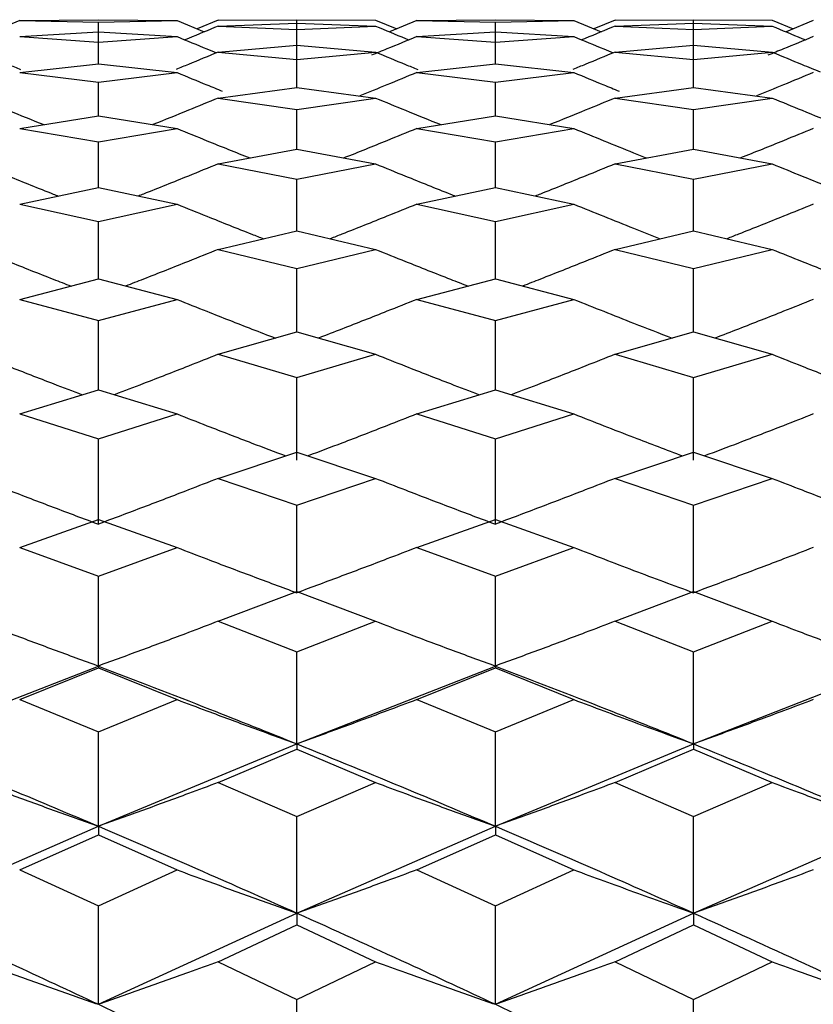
# Model space of a CAD drawing. Header units: inches. Extents: x 0.9 to 16, y 4.3 to 9.2.
# Tile 42 of 55: x 7.959 to 8.121, y 7.303 to 7.505. Entities that reach past the tile are written whole.
import ezdxf

# ---------------------------------------------------------------- set-up
doc = ezdxf.new("R2010")
doc.units = ezdxf.units.IN
doc.header["$MEASUREMENT"] = 0

msp = doc.modelspace()

# ---------------------------------------------------------------- linework, layer by layer
at = {"color": 7, "linetype": 'Continuous', "lineweight": 25}
for p, q in [((7.9587, 7.50472), (7.95312, 7.5024)), ((7.9587, 7.50472), (7.97483, 7.50488)), ((7.9587, 7.50472), (7.97483, 7.5044)), ((7.97483, 7.50488), (7.99096, 7.50472)), ((7.97483, 7.5044), (7.99096, 7.50472)), ((7.99096, 7.50472), (7.99654, 7.5024)), ((7.99941, 7.50482), (7.99507, 7.50301)), ((7.99941, 7.50482), (8.01554, 7.5049)), ((8.01554, 7.49965), (8.01554, 7.5049)), ((8.01554, 7.5049), (8.03167, 7.50482)), ((8.03167, 7.50482), (8.03601, 7.50301)), ((8.04012, 7.50472), (8.03454, 7.5024)), ((8.04012, 7.50472), (8.05623, 7.50488)), ((8.04012, 7.50472), (8.05623, 7.5044)), ((8.05623, 7.50488), (8.07234, 7.50472)), ((8.05623, 7.5044), (8.07234, 7.50472)), ((8.07234, 7.50472), (8.07791, 7.5024)), ((8.08078, 7.50482), (8.07644, 7.50301)), ((8.08078, 7.50482), (8.09688, 7.5049)), ((8.09688, 7.49965), (8.09688, 7.5049)), ((8.09688, 7.5049), (8.11299, 7.50482)), ((8.11299, 7.50482), (8.11732, 7.50301)), ((8.12143, 7.50472), (8.11585, 7.5024)), ((7.9587, 7.50144), (7.97483, 7.50242)), ((7.97483, 7.49585), (7.97483, 7.5044)), ((7.97483, 7.50242), (7.99096, 7.50144)), ((7.99941, 7.50359), (8.01554, 7.50416)), ((7.99941, 7.50359), (8.01554, 7.50286)), ((8.01554, 7.50416), (8.03167, 7.50359)), ((8.01554, 7.50286), (8.03167, 7.50359)), ((8.01554, 7.49146), (8.01554, 7.50286)), ((8.04012, 7.50144), (8.05623, 7.50242)), ((8.05623, 7.49585), (8.05623, 7.5044)), ((8.05623, 7.50242), (8.07234, 7.50144)), ((8.08078, 7.50359), (8.09688, 7.50416)), ((8.08078, 7.50359), (8.09688, 7.50286)), ((8.09688, 7.50416), (8.11299, 7.50359)), ((8.09688, 7.50286), (8.11299, 7.50359)), ((8.09688, 7.49146), (8.09688, 7.50286)), ((7.9587, 7.50144), (7.97483, 7.50031)), ((7.97483, 7.50031), (7.99096, 7.50144)), ((8.04012, 7.50144), (8.05623, 7.50031)), ((8.05623, 7.50031), (8.07234, 7.50144)), ((7.97483, 7.49585), (7.97483, 7.50031)), ((7.99941, 7.49826), (8.01554, 7.49965)), ((8.01554, 7.49965), (8.03167, 7.49826)), ((8.05623, 7.49585), (8.05623, 7.50031)), ((8.08078, 7.49826), (8.09688, 7.49965)), ((8.09688, 7.49965), (8.11299, 7.49826)), ((7.99941, 7.49826), (8.01554, 7.49672)), ((8.01554, 7.49672), (8.03167, 7.49826)), ((8.01554, 7.49103), (8.01554, 7.49672)), ((8.08078, 7.49826), (8.09688, 7.49672)), ((8.09688, 7.49672), (8.11299, 7.49826)), ((8.09688, 7.49103), (8.09688, 7.49672)), ((7.9587, 7.49406), (7.97483, 7.49585)), ((7.97483, 7.49585), (7.99096, 7.49406)), ((8.04012, 7.49406), (8.05623, 7.49585)), ((8.05623, 7.49585), (8.07234, 7.49406)), ((7.9587, 7.49406), (7.97483, 7.49212)), ((7.97483, 7.49212), (7.99096, 7.49406)), ((8.04012, 7.49406), (8.05623, 7.49212)), ((8.05623, 7.49212), (8.07234, 7.49406)), ((7.97483, 7.4852), (7.97483, 7.49212)), ((7.99941, 7.48884), (8.01554, 7.49103)), ((8.01554, 7.49103), (8.03167, 7.48884)), ((8.05623, 7.4852), (8.05623, 7.49212)), ((8.08078, 7.48884), (8.09688, 7.49103)), ((8.09688, 7.49103), (8.11299, 7.48884)), ((7.99941, 7.48884), (8.01554, 7.48649)), ((8.01554, 7.48649), (8.03167, 7.48884)), ((8.08078, 7.48884), (8.09688, 7.48649)), ((8.09688, 7.48649), (8.11299, 7.48884)), ((8.01554, 7.47835), (8.01554, 7.48649)), ((8.09688, 7.47835), (8.09688, 7.48649)), ((7.9587, 7.4826), (7.97483, 7.4852)), ((7.97483, 7.4852), (7.99096, 7.4826)), ((8.04012, 7.4826), (8.05623, 7.4852)), ((8.05623, 7.4852), (8.07234, 7.4826)), ((7.9587, 7.4826), (7.97483, 7.47985)), ((7.97483, 7.47985), (7.99096, 7.4826)), ((8.04012, 7.4826), (8.05623, 7.47985)), ((8.05623, 7.47985), (8.07234, 7.4826)), ((7.97483, 7.47049), (7.97483, 7.47985)), ((7.99941, 7.47535), (8.01554, 7.47835)), ((8.01554, 7.47835), (8.03167, 7.47535)), ((8.05623, 7.47049), (8.05623, 7.47985)), ((8.08078, 7.47535), (8.09688, 7.47835)), ((8.09688, 7.47835), (8.11299, 7.47535)), ((7.99941, 7.47535), (8.01554, 7.4722)), ((8.01554, 7.4722), (8.03167, 7.47535)), ((8.08078, 7.47535), (8.09688, 7.4722)), ((8.09688, 7.4722), (8.11299, 7.47535)), ((8.01554, 7.46162), (8.01554, 7.4722)), ((8.09688, 7.46162), (8.09688, 7.4722)), ((7.9587, 7.46709), (7.97483, 7.47049)), ((7.97483, 7.47049), (7.99096, 7.46709)), ((8.04012, 7.46709), (8.05623, 7.47049)), ((8.05623, 7.47049), (8.07234, 7.46709)), ((7.9587, 7.46709), (7.97483, 7.46354)), ((7.97483, 7.46354), (7.99096, 7.46709)), ((8.04012, 7.46709), (8.05623, 7.46354)), ((8.05623, 7.46354), (8.07234, 7.46709)), ((7.97483, 7.45176), (7.97483, 7.46354)), ((8.05623, 7.45176), (8.05623, 7.46354)), ((7.99941, 7.45783), (8.01554, 7.46162)), ((8.01554, 7.46162), (8.03167, 7.45783)), ((8.08078, 7.45783), (8.09688, 7.46162)), ((8.09688, 7.46162), (8.11299, 7.45783)), ((7.99941, 7.45783), (8.01554, 7.45389)), ((8.01554, 7.45389), (8.03167, 7.45783)), ((8.08078, 7.45783), (8.09688, 7.45389)), ((8.09688, 7.45389), (8.11299, 7.45783)), ((8.01554, 7.4409), (8.01554, 7.45389)), ((8.09688, 7.4409), (8.09688, 7.45389)), ((7.9587, 7.44758), (7.97483, 7.45176)), ((7.97483, 7.45176), (7.99096, 7.44758)), ((8.04012, 7.44758), (8.05623, 7.45176)), ((8.05623, 7.45176), (8.07234, 7.44758)), ((7.9587, 7.44758), (7.97483, 7.44324)), ((7.97483, 7.44324), (7.99096, 7.44758)), ((8.04012, 7.44758), (8.05623, 7.44324)), ((8.05623, 7.44324), (8.07234, 7.44758)), ((7.97483, 7.42906), (7.97483, 7.44324)), ((8.05623, 7.42906), (8.05623, 7.44324)), ((7.99941, 7.43633), (8.01554, 7.4409)), ((8.01554, 7.4409), (8.03167, 7.43633)), ((8.08078, 7.43633), (8.09688, 7.4409)), ((8.09688, 7.4409), (8.11299, 7.43633)), ((7.99941, 7.43633), (8.01554, 7.4316)), ((8.01554, 7.4316), (8.03167, 7.43633)), ((8.08078, 7.43633), (8.09688, 7.4316)), ((8.09688, 7.4316), (8.11299, 7.43633)), ((8.01554, 7.41463), (8.01554, 7.4316)), ((8.09688, 7.41463), (8.09688, 7.4316)), ((7.9587, 7.4241), (7.97483, 7.42906)), ((7.97483, 7.42906), (7.99096, 7.4241)), ((8.04012, 7.4241), (8.05623, 7.42906)), ((8.05623, 7.42906), (8.07234, 7.4241)), ((7.9587, 7.4241), (7.97483, 7.41899)), ((7.97483, 7.41899), (7.99096, 7.4241)), ((8.04012, 7.4241), (8.05623, 7.41899)), ((8.05623, 7.41899), (8.07234, 7.4241)), ((7.97483, 7.40152), (7.97483, 7.41899)), ((8.05623, 7.40152), (8.05623, 7.41899)), ((7.99941, 7.4109), (8.01554, 7.41625)), ((8.01554, 7.41625), (8.03167, 7.4109)), ((8.08078, 7.4109), (8.09688, 7.41625)), ((8.09688, 7.41625), (8.11299, 7.4109)), ((7.99941, 7.4109), (8.01554, 7.40541)), ((8.01554, 7.40541), (8.03167, 7.4109)), ((8.08078, 7.4109), (8.09688, 7.40541)), ((8.09688, 7.40541), (8.11299, 7.4109)), ((8.01554, 7.38745), (8.01554, 7.40541)), ((8.01554, 7.40406), (8.01554, 7.40513)), ((8.09688, 7.38745), (8.09688, 7.40541)), ((8.09688, 7.40406), (8.09688, 7.40513)), ((7.9587, 7.39674), (7.97483, 7.40247)), ((7.97483, 7.40247), (7.99096, 7.39674)), ((8.04012, 7.39674), (8.05623, 7.40247)), ((8.05623, 7.40247), (8.07234, 7.39674)), ((7.9587, 7.39674), (7.97483, 7.39087)), ((7.97483, 7.39087), (7.99096, 7.39674)), ((8.04012, 7.39674), (8.05623, 7.39087)), ((8.05623, 7.39087), (8.07234, 7.39674)), ((7.97483, 7.37244), (7.97483, 7.39087)), ((8.05623, 7.37244), (8.05623, 7.39087)), ((7.99941, 7.38162), (8.01554, 7.38773)), ((8.01554, 7.38773), (8.03167, 7.38162)), ((8.08078, 7.38162), (8.09688, 7.38773)), ((8.09688, 7.38773), (8.11299, 7.38162)), ((7.99941, 7.38162), (8.01554, 7.37537)), ((8.01554, 7.37537), (8.03167, 7.38162)), ((8.08078, 7.38162), (8.09688, 7.37537)), ((8.09688, 7.37537), (8.11299, 7.38162)), ((8.01554, 7.35649), (8.01554, 7.37537)), ((8.09688, 7.35649), (8.09688, 7.37537)), ((7.93412, 7.35649), (7.97483, 7.37244)), ((7.9587, 7.36556), (7.97483, 7.37204)), ((7.97483, 7.37244), (7.97483, 7.37204)), ((7.97483, 7.37204), (7.99096, 7.36556)), ((8.01554, 7.35649), (8.05623, 7.37244)), ((8.04012, 7.36556), (8.05623, 7.37204)), ((8.05623, 7.37244), (8.05623, 7.37204)), ((8.05623, 7.37204), (8.07234, 7.36556)), ((8.09688, 7.35649), (8.13755, 7.37244)), ((7.9587, 7.36556), (7.97483, 7.35894)), ((7.97483, 7.35894), (7.99096, 7.36556)), ((8.04012, 7.36556), (8.05623, 7.35894)), ((8.05623, 7.35894), (8.07234, 7.36556)), ((7.97483, 7.33961), (7.97483, 7.35894)), ((8.05623, 7.33961), (8.05623, 7.35894)), ((7.97483, 7.33961), (8.01554, 7.35649)), ((7.99941, 7.34857), (8.01554, 7.35541)), ((8.01554, 7.35649), (8.01554, 7.35541)), ((8.01554, 7.35541), (8.03167, 7.34857)), ((8.05623, 7.33961), (8.09688, 7.35649)), ((8.08078, 7.34857), (8.09688, 7.35541)), ((8.09688, 7.35649), (8.09688, 7.35541)), ((8.09688, 7.35541), (8.11299, 7.34857)), ((7.99941, 7.34857), (8.01554, 7.34158)), ((8.01554, 7.34158), (8.03167, 7.34857)), ((8.08078, 7.34857), (8.09688, 7.34158)), ((8.09688, 7.34158), (8.11299, 7.34857)), ((8.01554, 7.32181), (8.01554, 7.34158)), ((8.09688, 7.32181), (8.09688, 7.34158)), ((7.93412, 7.32181), (7.97483, 7.33961)), ((7.97483, 7.33961), (7.97483, 7.33786)), ((8.01554, 7.32181), (8.05623, 7.33961)), ((8.05623, 7.33961), (8.05623, 7.33786)), ((8.09688, 7.32181), (8.13755, 7.33961)), ((7.9587, 7.33066), (7.97483, 7.33786)), ((7.97483, 7.33786), (7.99096, 7.33066)), ((8.04012, 7.33066), (8.05623, 7.33786)), ((8.05623, 7.33786), (8.07234, 7.33066)), ((7.9587, 7.33066), (7.97483, 7.32331)), ((7.97483, 7.32331), (7.99096, 7.33066)), ((8.04012, 7.33066), (8.05623, 7.32331)), ((8.05623, 7.32331), (8.07234, 7.33066)), ((7.97483, 7.30311), (7.97483, 7.32331)), ((8.05623, 7.30311), (8.05623, 7.32331)), ((7.97483, 7.30311), (8.01554, 7.32181)), ((8.01554, 7.32181), (8.01554, 7.3194)), ((8.05623, 7.30311), (8.09688, 7.32181)), ((8.09688, 7.32181), (8.09688, 7.3194)), ((7.99941, 7.31183), (8.01554, 7.3194)), ((8.01554, 7.3194), (8.03167, 7.31183)), ((8.08078, 7.31183), (8.09688, 7.3194)), ((8.09688, 7.3194), (8.11299, 7.31183)), ((7.99941, 7.31183), (8.01554, 7.30413)), ((8.01554, 7.30413), (8.03167, 7.31183)), ((8.08078, 7.31183), (8.09688, 7.30413)), ((8.09688, 7.30413), (8.11299, 7.31183)), ((8.01554, 7.28353), (8.01554, 7.30413)), ((8.09688, 7.28353), (8.09688, 7.30413))]:
    msp.add_line(p, q, dxfattribs=at)
for points, knots in [([(7.99941, 7.50359), (7.99737, 7.50274), (7.9951, 7.50179), (7.99282, 7.50086), (7.99259, 7.50077)], [0, 0, 0, 0, 0.898167, 1, 1, 1, 1]), ([(8.03167, 7.50359), (8.03371, 7.50274), (8.03598, 7.50179), (8.03826, 7.50086), (8.03849, 7.50077)], [0, 0, 0, 0, 0.8979608, 1, 1, 1, 1]), ([(8.08078, 7.50359), (8.07874, 7.50274), (8.07647, 7.50179), (8.07419, 7.50086), (8.07396, 7.50077)], [0, 0, 0, 0, 0.89838, 1, 1, 1, 1]), ([(8.11299, 7.50359), (8.11502, 7.50274), (8.11729, 7.50179), (8.11957, 7.50086), (8.1198, 7.50077)], [0, 0, 0, 0, 0.898309, 1, 1, 1, 1]), ([(7.99096, 7.50144), (7.993, 7.50059), (7.99569, 7.49947), (7.99839, 7.49838), (7.99904, 7.49811)], [0, 0, 0, 0, 0.759003, 1, 1, 1, 1]), ([(8.04012, 7.50144), (8.03808, 7.50059), (8.03498, 7.4993), (8.03187, 7.49804), (8.03081, 7.49761)], [0, 0, 0, 0, 0.658927, 1, 1, 1, 1]), ([(8.07234, 7.50144), (8.07438, 7.50059), (8.07706, 7.49948), (8.07975, 7.49837), (8.0804, 7.49811)], [0, 0, 0, 0, 0.759258, 1, 1, 1, 1]), ([(8.12143, 7.50144), (8.11939, 7.50059), (8.11629, 7.4993), (8.11319, 7.49804), (8.11213, 7.49761)], [0, 0, 0, 0, 0.658792, 1, 1, 1, 1]), ([(7.95024, 7.49826), (7.95229, 7.49742), (7.95516, 7.49622), (7.95805, 7.49505), (7.95889, 7.49471)], [0, 0, 0, 0, 0.709472, 1, 1, 1, 1]), ([(7.99941, 7.49826), (7.99737, 7.49742), (7.9945, 7.49622), (7.99161, 7.49505), (7.99077, 7.49471)], [0, 0, 0, 0, 0.7094567, 1, 1, 1, 1]), ([(8.03167, 7.49826), (8.03371, 7.49742), (8.03659, 7.49622), (8.03947, 7.49505), (8.04031, 7.49471)], [0, 0, 0, 0, 0.709275, 1, 1, 1, 1]), ([(8.08078, 7.49826), (8.07874, 7.49742), (8.07587, 7.49622), (8.07298, 7.49505), (8.07215, 7.49471)], [0, 0, 0, 0, 0.709556, 1, 1, 1, 1]), ([(8.11299, 7.49826), (8.11503, 7.49742), (8.1183, 7.49606), (8.12159, 7.49472), (8.12283, 7.49422)], [0, 0, 0, 0, 0.62266, 1, 1, 1, 1]), ([(7.99096, 7.49406), (7.993, 7.49322), (7.99609, 7.49194), (7.99919, 7.49069), (8.00024, 7.49026)], [0, 0, 0, 0, 0.661283, 1, 1, 1, 1]), ([(8.04012, 7.49406), (8.03808, 7.49322), (8.03419, 7.49161), (8.03028, 7.49003), (8.02843, 7.48928)], [0, 0, 0, 0, 0.5246901, 1, 1, 1, 1]), ([(8.07234, 7.49406), (8.07438, 7.49322), (8.07746, 7.49194), (8.08055, 7.49069), (8.0816, 7.49026)], [0, 0, 0, 0, 0.661317, 1, 1, 1, 1]), ([(8.12143, 7.49406), (8.11939, 7.49322), (8.1155, 7.49161), (8.1116, 7.49003), (8.10975, 7.48928)], [0, 0, 0, 0, 0.524562, 1, 1, 1, 1]), ([(7.95024, 7.48884), (7.95229, 7.488), (7.95674, 7.48617), (7.96121, 7.48437), (7.96363, 7.4834)], [0, 0, 0, 0, 0.458574, 1, 1, 1, 1]), ([(7.99941, 7.48884), (7.99737, 7.488), (7.99292, 7.48617), (7.98845, 7.48437), (7.98603, 7.4834)], [0, 0, 0, 0, 0.458571, 1, 1, 1, 1]), ([(8.03167, 7.48884), (8.03371, 7.488), (8.03816, 7.48617), (8.04263, 7.48437), (8.04504, 7.4834)], [0, 0, 0, 0, 0.458514, 1, 1, 1, 1]), ([(8.08078, 7.48884), (8.07874, 7.488), (8.07429, 7.48617), (8.06983, 7.48437), (8.06742, 7.4834)], [0, 0, 0, 0, 0.458629, 1, 1, 1, 1]), ([(8.11299, 7.48884), (8.11503, 7.488), (8.11947, 7.48617), (8.12394, 7.48437), (8.12636, 7.4834)], [0, 0, 0, 0, 0.458609, 1, 1, 1, 1]), ([(7.99096, 7.4826), (7.993, 7.48177), (7.99797, 7.47973), (8.00296, 7.47773), (8.0059, 7.47656)], [0, 0, 0, 0, 0.410904, 1, 1, 1, 1]), ([(8.04012, 7.4826), (8.03808, 7.48177), (8.03311, 7.47973), (8.02813, 7.47773), (8.02519, 7.47656)], [0, 0, 0, 0, 0.410947, 1, 1, 1, 1]), ([(8.07234, 7.4826), (8.07438, 7.48177), (8.07846, 7.4801), (8.08343, 7.47808), (8.08637, 7.47691), (8.08726, 7.47656)], [0, 0, 0, 0, 0.4105885, 0.8211755, 1, 1, 1, 1]), ([(8.12143, 7.4826), (8.11939, 7.48177), (8.11443, 7.47973), (8.10944, 7.47773), (8.10651, 7.47656)], [0, 0, 0, 0, 0.410872, 1, 1, 1, 1]), ([(7.95024, 7.47535), (7.95229, 7.47452), (7.95739, 7.47244), (7.96286, 7.47024), (7.96628, 7.4689), (7.96663, 7.46876)], [0, 0, 0, 0, 0.374667, 0.936693, 1, 1, 1, 1]), ([(7.99941, 7.47535), (7.99737, 7.47452), (7.99227, 7.47244), (7.9868, 7.47024), (7.98338, 7.4689), (7.98303, 7.46876)], [0, 0, 0, 0, 0.3746662, 0.936693, 1, 1, 1, 1]), ([(8.03167, 7.47535), (8.03371, 7.47452), (8.03881, 7.47244), (8.04427, 7.47024), (8.0477, 7.4689), (8.04804, 7.46876)], [0, 0, 0, 0, 0.374633, 0.936605, 1, 1, 1, 1]), ([(8.08078, 7.47535), (8.07874, 7.47452), (8.07364, 7.47244), (8.06819, 7.47024), (8.06477, 7.4689), (8.06442, 7.46876)], [0, 0, 0, 0, 0.374699, 0.936769, 1, 1, 1, 1]), ([(8.11299, 7.47535), (8.11503, 7.47452), (8.12013, 7.47244), (8.12559, 7.47024), (8.12901, 7.4689), (8.12936, 7.46876)], [0, 0, 0, 0, 0.374687, 0.936742, 1, 1, 1, 1]), ([(7.99096, 7.46709), (7.993, 7.46627), (7.99811, 7.4642), (8.00402, 7.46184), (8.0079, 7.46032), (8.0087, 7.46001)], [0, 0, 0, 0, 0.3462263, 0.8655869, 1, 1, 1, 1]), ([(8.04012, 7.46709), (8.03808, 7.46627), (8.03297, 7.4642), (8.02706, 7.46183), (8.02319, 7.46032), (8.02239, 7.46001)], [0, 0, 0, 0, 0.346248, 0.865643, 1, 1, 1, 1]), ([(8.07234, 7.46709), (8.07438, 7.46627), (8.07846, 7.46461), (8.08436, 7.46224), (8.08823, 7.46073), (8.09005, 7.46002)], [0, 0, 0, 0, 0.346033, 0.692064, 1, 1, 1, 1]), ([(8.12143, 7.46709), (8.11939, 7.46627), (8.11429, 7.4642), (8.10838, 7.46184), (8.10451, 7.46032), (8.10371, 7.46001)], [0, 0, 0, 0, 0.346211, 0.865547, 1, 1, 1, 1]), ([(7.95024, 7.45783), (7.95229, 7.45701), (7.95739, 7.45495), (7.96372, 7.45244), (7.96802, 7.45078), (7.96924, 7.45031)], [0, 0, 0, 0, 0.323378, 0.808467, 1, 1, 1, 1]), ([(7.99941, 7.45783), (7.99737, 7.45701), (7.99227, 7.45495), (7.98594, 7.45244), (7.98164, 7.45078), (7.98042, 7.45031)], [0, 0, 0, 0, 0.323378, 0.808467, 1, 1, 1, 1]), ([(8.03167, 7.45783), (8.03371, 7.45701), (8.03881, 7.45495), (8.04514, 7.45244), (8.04943, 7.45078), (8.05065, 7.45031)], [0, 0, 0, 0, 0.323363, 0.808426, 1, 1, 1, 1]), ([(8.08078, 7.45783), (8.07874, 7.45701), (8.07364, 7.45495), (8.06732, 7.45244), (8.06303, 7.45078), (8.06182, 7.45031)], [0, 0, 0, 0, 0.323394, 0.808506, 1, 1, 1, 1]), ([(8.11299, 7.45783), (8.11503, 7.45701), (8.12013, 7.45495), (8.12645, 7.45244), (8.13075, 7.45078), (8.13196, 7.45031)], [0, 0, 0, 0, 0.323388, 0.808493, 1, 1, 1, 1]), ([(7.99096, 7.44758), (7.993, 7.44676), (7.99811, 7.44472), (8.00483, 7.44207), (8.00952, 7.44027), (8.01113, 7.43965)], [0, 0, 0, 0, 0.304571, 0.761446, 1, 1, 1, 1]), ([(8.04012, 7.44758), (8.03808, 7.44676), (8.03297, 7.44472), (8.02625, 7.44207), (8.02157, 7.44027), (8.01996, 7.43965)], [0, 0, 0, 0, 0.304581, 0.761473, 1, 1, 1, 1]), ([(8.07234, 7.44758), (8.07438, 7.44676), (8.07846, 7.44513), (8.08516, 7.44247), (8.08984, 7.44067), (8.09248, 7.43965)], [0, 0, 0, 0, 0.304484, 0.608967, 1, 1, 1, 1]), ([(8.12143, 7.44758), (8.11939, 7.44676), (8.11429, 7.44472), (8.10758, 7.44207), (8.10289, 7.44027), (8.10129, 7.43965)], [0, 0, 0, 0, 0.304564, 0.761427, 1, 1, 1, 1]), ([(7.95024, 7.43633), (7.95229, 7.43552), (7.95739, 7.43349), (7.96448, 7.43073), (7.96954, 7.4288), (7.97152, 7.42805)], [0, 0, 0, 0, 0.288818, 0.722063, 1, 1, 1, 1]), ([(7.99941, 7.43633), (7.99737, 7.43552), (7.99227, 7.43349), (7.98518, 7.43073), (7.98012, 7.4288), (7.97814, 7.42805)], [0, 0, 0, 0, 0.288818, 0.722065, 1, 1, 1, 1]), ([(8.03167, 7.43633), (8.03371, 7.43552), (8.03881, 7.43349), (8.0459, 7.43073), (8.05095, 7.4288), (8.05292, 7.42805)], [0, 0, 0, 0, 0.28881, 0.722043, 1, 1, 1, 1]), ([(8.08078, 7.43633), (8.07874, 7.43552), (8.07364, 7.43349), (8.06656, 7.43073), (8.06151, 7.4288), (8.05954, 7.42805)], [0, 0, 0, 0, 0.288825, 0.72208, 1, 1, 1, 1]), ([(8.11299, 7.43633), (8.11503, 7.43552), (8.12013, 7.43349), (8.12721, 7.43073), (8.13226, 7.4288), (8.13424, 7.42805)], [0, 0, 0, 0, 0.288822, 0.7220748, 1, 1, 1, 1]), ([(7.99096, 7.4241), (7.993, 7.4233), (7.99811, 7.42129), (8.00554, 7.41842), (8.01095, 7.41637), (8.01327, 7.4155)], [0, 0, 0, 0, 0.275401, 0.68852, 1, 1, 1, 1]), ([(8.04012, 7.4241), (8.03808, 7.4233), (8.03297, 7.42129), (8.02554, 7.41841), (8.02014, 7.41637), (8.01782, 7.4155)], [0, 0, 0, 0, 0.275405, 0.688531, 1, 1, 1, 1]), ([(8.07234, 7.4241), (8.07438, 7.4233), (8.07846, 7.42169), (8.08587, 7.41881), (8.09127, 7.41676), (8.09461, 7.4155)], [0, 0, 0, 0, 0.275369, 0.550737, 1, 1, 1, 1]), ([(8.12143, 7.4241), (8.11939, 7.4233), (8.11429, 7.42129), (8.10686, 7.41842), (8.10147, 7.41637), (8.09915, 7.4155)], [0, 0, 0, 0, 0.275398, 0.688511, 1, 1, 1, 1]), ([(7.95024, 7.4109), (7.95229, 7.41011), (7.95739, 7.40812), (7.96558, 7.40498), (7.97175, 7.40268), (7.97483, 7.40152)], [0, 0, 0, 0, 0.249987, 0.624986, 1, 1, 1, 1]), ([(7.99941, 7.4109), (7.99737, 7.41011), (7.99227, 7.40812), (7.98407, 7.40498), (7.97791, 7.40268), (7.97483, 7.40152)], [0, 0, 0, 0, 0.249987, 0.624987, 1, 1, 1, 1]), ([(8.03167, 7.4109), (8.03371, 7.41011), (8.03881, 7.40812), (8.047, 7.40498), (8.05315, 7.40268), (8.05623, 7.40152)], [0, 0, 0, 0, 0.249988, 0.624985, 1, 1, 1, 1]), ([(8.08078, 7.4109), (8.07874, 7.41011), (8.07364, 7.40812), (8.06546, 7.40498), (8.05931, 7.40268), (8.05623, 7.40152)], [0, 0, 0, 0, 0.249988, 0.624985, 1, 1, 1, 1]), ([(8.11299, 7.4109), (8.11503, 7.41011), (8.12013, 7.40812), (8.12831, 7.40498), (8.13447, 7.40268), (8.13755, 7.40152)], [0, 0, 0, 0, 0.249987, 0.624985, 1, 1, 1, 1]), ([(7.99096, 7.39674), (7.993, 7.39595), (7.99811, 7.39398), (8.0063, 7.39088), (8.01246, 7.3886), (8.01554, 7.38745)], [0, 0, 0, 0, 0.249988, 0.624986, 1, 1, 1, 1]), ([(8.04012, 7.39674), (8.03808, 7.39595), (8.03297, 7.39398), (8.02479, 7.39088), (8.01862, 7.3886), (8.01554, 7.38745)], [0, 0, 0, 0, 0.249988, 0.624986, 1, 1, 1, 1]), ([(8.07234, 7.39674), (8.07438, 7.39595), (8.07846, 7.39438), (8.08663, 7.39126), (8.09278, 7.38898), (8.09688, 7.38745)], [0, 0, 0, 0, 0.249989, 0.499977, 1, 1, 1, 1]), ([(8.12143, 7.39674), (8.11939, 7.39595), (8.11429, 7.39398), (8.10611, 7.39088), (8.09995, 7.3886), (8.09688, 7.38745)], [0, 0, 0, 0, 0.249988, 0.624985, 1, 1, 1, 1]), ([(7.95024, 7.38162), (7.95229, 7.38084), (7.95739, 7.3789), (7.96558, 7.37582), (7.97175, 7.37357), (7.97483, 7.37244)], [0, 0, 0, 0, 0.2499872, 0.6249853, 1, 1, 1, 1]), ([(7.99941, 7.38162), (7.99737, 7.38084), (7.99227, 7.3789), (7.98407, 7.37582), (7.97791, 7.37357), (7.97483, 7.37244)], [0, 0, 0, 0, 0.2499871, 0.6249864, 1, 1, 1, 1]), ([(8.03167, 7.38162), (8.03371, 7.38084), (8.03881, 7.3789), (8.047, 7.37583), (8.05315, 7.37357), (8.05623, 7.37244)], [0, 0, 0, 0, 0.249988, 0.624986, 1, 1, 1, 1]), ([(8.08078, 7.38162), (8.07874, 7.38084), (8.07364, 7.37889), (8.06546, 7.37582), (8.05931, 7.37357), (8.05623, 7.37244)], [0, 0, 0, 0, 0.249988, 0.624985, 1, 1, 1, 1]), ([(8.11299, 7.38162), (8.11503, 7.38084), (8.12013, 7.3789), (8.12831, 7.37582), (8.13447, 7.37357), (8.13755, 7.37244)], [0, 0, 0, 0, 0.249987, 0.624985, 1, 1, 1, 1]), ([(7.97483, 7.37244), (7.98243, 7.36952), (7.996, 7.36432), (8.00957, 7.35888), (8.01554, 7.35649)], [0, 0, 0, 0, 0.560041, 1, 1, 1, 1]), ([(8.05623, 7.37244), (8.06382, 7.36952), (8.07737, 7.36432), (8.09092, 7.35888), (8.09688, 7.35649)], [0, 0, 0, 0, 0.56009, 1, 1, 1, 1]), ([(7.99096, 7.36556), (7.993, 7.36479), (7.99811, 7.36287), (8.0063, 7.35983), (8.01246, 7.3576), (8.01554, 7.35649)], [0, 0, 0, 0, 0.249988, 0.624986, 1, 1, 1, 1]), ([(8.04012, 7.36556), (8.03808, 7.36479), (8.03297, 7.36287), (8.02479, 7.35983), (8.01862, 7.3576), (8.01554, 7.35649)], [0, 0, 0, 0, 0.249988, 0.624985, 1, 1, 1, 1]), ([(8.07234, 7.36556), (8.07438, 7.36479), (8.07846, 7.36325), (8.08663, 7.36021), (8.09278, 7.35797), (8.09688, 7.35649)], [0, 0, 0, 0, 0.249989, 0.499977, 1, 1, 1, 1]), ([(8.12143, 7.36556), (8.11939, 7.36479), (8.11429, 7.36287), (8.10611, 7.35983), (8.09995, 7.3576), (8.09688, 7.35649)], [0, 0, 0, 0, 0.249988, 0.624985, 1, 1, 1, 1]), ([(7.93412, 7.35649), (7.94171, 7.3534), (7.95528, 7.34788), (7.96886, 7.34213), (7.97483, 7.33961)], [0, 0, 0, 0, 0.559955, 1, 1, 1, 1]), ([(8.01554, 7.35649), (8.02314, 7.3534), (8.03671, 7.34788), (8.05027, 7.34213), (8.05623, 7.33961)], [0, 0, 0, 0, 0.560127, 1, 1, 1, 1]), ([(8.09688, 7.35649), (8.10446, 7.3534), (8.11802, 7.34788), (8.13158, 7.34213), (8.13755, 7.33961)], [0, 0, 0, 0, 0.55985, 1, 1, 1, 1]), ([(7.95024, 7.34857), (7.95229, 7.34781), (7.95739, 7.34591), (7.96558, 7.34291), (7.97175, 7.34071), (7.97483, 7.33961)], [0, 0, 0, 0, 0.249987, 0.624985, 1, 1, 1, 1]), ([(7.99941, 7.34857), (7.99737, 7.34781), (7.99227, 7.34591), (7.98407, 7.34291), (7.97791, 7.34071), (7.97483, 7.33961)], [0, 0, 0, 0, 0.249987, 0.624986, 1, 1, 1, 1]), ([(8.03167, 7.34857), (8.03371, 7.34781), (8.03881, 7.34591), (8.047, 7.34291), (8.05315, 7.34071), (8.05623, 7.33961)], [0, 0, 0, 0, 0.249988, 0.624986, 1, 1, 1, 1]), ([(8.08078, 7.34857), (8.07874, 7.34781), (8.07364, 7.34591), (8.06546, 7.34291), (8.05931, 7.34071), (8.05623, 7.33961)], [0, 0, 0, 0, 0.249988, 0.624985, 1, 1, 1, 1]), ([(8.11299, 7.34857), (8.11503, 7.34781), (8.12013, 7.34591), (8.12831, 7.34291), (8.13447, 7.34071), (8.13755, 7.33961)], [0, 0, 0, 0, 0.249987, 0.624985, 1, 1, 1, 1]), ([(7.97483, 7.33961), (7.98243, 7.33634), (7.996, 7.33052), (8.00957, 7.32447), (8.01554, 7.32181)], [0, 0, 0, 0, 0.5600406, 1, 1, 1, 1]), ([(8.05623, 7.33961), (8.06382, 7.33634), (8.07737, 7.33052), (8.09092, 7.32447), (8.09688, 7.32181)], [0, 0, 0, 0, 0.560089, 1, 1, 1, 1]), ([(7.99096, 7.33066), (7.993, 7.32991), (7.99811, 7.32803), (8.0063, 7.32507), (8.01246, 7.3229), (8.01554, 7.32181)], [0, 0, 0, 0, 0.249988, 0.624985, 1, 1, 1, 1]), ([(8.04012, 7.33066), (8.03808, 7.32991), (8.03297, 7.32803), (8.02479, 7.32507), (8.01862, 7.3229), (8.01554, 7.32181)], [0, 0, 0, 0, 0.249988, 0.624986, 1, 1, 1, 1]), ([(8.07234, 7.33066), (8.07438, 7.32991), (8.07846, 7.32841), (8.08663, 7.32544), (8.09278, 7.32326), (8.09688, 7.32181)], [0, 0, 0, 0, 0.249989, 0.499977, 1, 1, 1, 1]), ([(8.12143, 7.33066), (8.11939, 7.32991), (8.11429, 7.32803), (8.10611, 7.32507), (8.09995, 7.3229), (8.09688, 7.32181)], [0, 0, 0, 0, 0.249989, 0.624986, 1, 1, 1, 1]), ([(7.93412, 7.32181), (7.94171, 7.31838), (7.95528, 7.31226), (7.96886, 7.30591), (7.97483, 7.30311)], [0, 0, 0, 0, 0.559955, 1, 1, 1, 1]), ([(8.01554, 7.32181), (8.02314, 7.31838), (8.03671, 7.31226), (8.05027, 7.30591), (8.05623, 7.30311)], [0, 0, 0, 0, 0.560127, 1, 1, 1, 1]), ([(8.09688, 7.32181), (8.10446, 7.31838), (8.11802, 7.31226), (8.13158, 7.30591), (8.13755, 7.30311)], [0, 0, 0, 0, 0.559849, 1, 1, 1, 1]), ([(7.95024, 7.31183), (7.95229, 7.31109), (7.95739, 7.30924), (7.96558, 7.30633), (7.97175, 7.30419), (7.97483, 7.30311)], [0, 0, 0, 0, 0.249987, 0.624985, 1, 1, 1, 1]), ([(7.99941, 7.31183), (7.99737, 7.31109), (7.99227, 7.30924), (7.98407, 7.30633), (7.97791, 7.30419), (7.97483, 7.30311)], [0, 0, 0, 0, 0.249988, 0.624986, 1, 1, 1, 1]), ([(8.03167, 7.31183), (8.03371, 7.31109), (8.03881, 7.30925), (8.047, 7.30633), (8.05315, 7.30419), (8.05623, 7.30311)], [0, 0, 0, 0, 0.249988, 0.624986, 1, 1, 1, 1]), ([(8.08078, 7.31183), (8.07874, 7.31109), (8.07364, 7.30924), (8.06546, 7.30633), (8.05931, 7.30419), (8.05623, 7.30311)], [0, 0, 0, 0, 0.249988, 0.624985, 1, 1, 1, 1]), ([(8.11299, 7.31183), (8.11503, 7.31109), (8.12013, 7.30924), (8.12831, 7.30633), (8.13447, 7.30419), (8.13755, 7.30311)], [0, 0, 0, 0, 0.249987, 0.624985, 1, 1, 1, 1]), ([(7.97483, 7.30311), (7.98243, 7.29952), (7.996, 7.2931), (8.00957, 7.28645), (8.01554, 7.28353)], [0, 0, 0, 0, 0.560041, 1, 1, 1, 1]), ([(8.05623, 7.30311), (8.06382, 7.29952), (8.07737, 7.2931), (8.09092, 7.28645), (8.09688, 7.28353)], [0, 0, 0, 0, 0.5600897, 1, 1, 1, 1])]:
    msp.add_open_spline(points, degree=3, knots=knots, dxfattribs=at)

doc.saveas('drawing.dxf')
